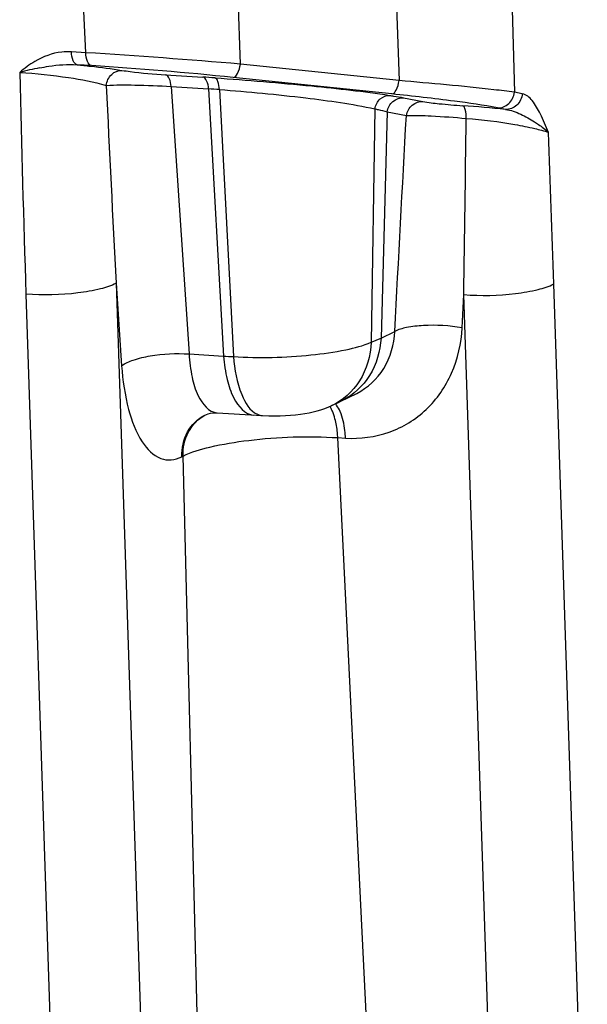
# Model space of a CAD drawing. Header units: millimetres. Extents: x 0 to 420, y 0 to 297.
# Tile 25 of 56: x 203.52 to 209.08, y 67.18 to 76.85. Entities that reach past the tile are written whole.
import ezdxf

# ---------------------------------------------------------------- set-up
doc = ezdxf.new("R2010")
doc.units = ezdxf.units.MM
doc.header["$LTSCALE"] = 23.1
doc.layers.add('COMPONENTS', color=7, linetype='CONTINUOUS')

msp = doc.modelspace()

# ---------------------------------------------------------------- linework, layer by layer
at = {"layer": 'COMPONENTS', "color": 7, "linetype": 'CONTINUOUS'}
for p, q in [((204.16364, 76.52576), (204.10208, 77.76956)), ((205.6814, 76.41337), (205.63743, 77.64133)), ((207.1941, 77.4795), (207.23808, 76.25154)), ((208.33861, 77.32914), (208.36911, 76.13779)), ((204.16364, 76.52576), (204.02306, 76.53449)), ((204.21973, 76.39856), (204.07911, 76.40729)), ((207.23808, 76.25154), (205.6814, 76.41337)), ((204.94639, 76.30872), (205.31333, 76.28592)), ((207.16743, 76.12055), (205.61076, 76.28238)), ((205.00169, 76.19344), (205.17701, 73.56813)), ((205.00169, 76.19344), (205.36862, 76.17064)), ((205.36862, 76.17064), (205.51447, 73.54713)), ((205.47455, 76.16379), (205.61258, 73.54183)), ((207.28264, 76.08309), (207.47197, 76.04681)), ((208.44703, 76.12289), (208.36911, 76.13779)), ((206.99871, 75.97478), (206.9643, 73.68351)), ((208.28231, 75.96941), (208.20436, 75.98432)), ((207.11994, 75.94463), (207.06051, 73.72445)), ((207.11994, 75.94463), (207.3094, 75.90904)), ((204.46172, 74.26187), (204.51574, 73.45296)), ((204.46172, 74.26187), (204.80633, 63.89599)), ((209.08476, 64.40353), (208.75636, 74.25623)), ((203.57687, 74.15603), (203.92148, 63.79015)), ((207.85642, 73.82436), (207.87301, 74.15116)), ((208.20141, 64.29846), (207.87301, 74.15116)), ((207.06051, 73.72445), (207.1953, 73.78922)), ((205.17701, 73.56813), (205.51447, 73.54713)), ((205.45309, 72.99053), (205.83811, 72.96663)), ((206.5715, 73.05888), (206.57144, 73.05885)), ((205.3317, 72.9677), (205.33187, 72.96779)), ((205.83811, 72.96663), (205.89812, 72.96309)), ((207.14189, 62.53483), (206.63649, 72.74676)), ((206.63649, 72.74676), (206.71286, 72.74202)), ((205.10569, 72.55895), (205.11774, 72.5651)), ((205.3795, 62.32402), (205.11774, 72.5651))]:
    msp.add_line(p, q, dxfattribs=at)
for points in [[(206.5715, 73.05888), (206.59741, 73.07064), (206.62119, 73.08169), (206.6441, 73.09258), (206.66618, 73.10332), (206.82257, 73.18146)], [(205.33187, 72.9678), (205.34686, 72.97456), (205.36556, 72.981), (205.38847, 72.98652)], [(205.38847, 72.98652), (205.41424, 72.99005), (205.44204, 72.99097), (205.4531, 72.99053)], [(205.8974, 72.96313), (205.95894, 72.96059), (206.0149, 72.9599), (206.06968, 72.96065), (206.12289, 72.96278), (206.17366, 72.96616), (206.22258, 72.97075), (206.2697, 72.97649), (206.31373, 72.98317), (206.35483, 72.99074), (206.39437, 72.99941), (206.43321, 73.00939), (206.47151, 73.02079), (206.50976, 73.03384), (206.54897, 73.04913), (206.57144, 73.05885)]]:
    msp.add_lwpolyline(points, dxfattribs=at)
for centre, radius, start, end in [((199.85868, 8.08162), 68.57939, 85.1294445, 86.4009788), ((204.24577, 73.62427), 2.80411, 100.990806, 105.098161), ((201.99659, 41.39464), 35.07444, 84.085591, 86.365973), ((421.12195, 81.38603), 217.66519, 181.3305777, 181.9034954), ((203.77743, 51.5857), 24.74792, 86.168407, 86.441851), ((701.24876, 100.19979), 497.4637, 182.7647104, 182.988776), ((204.83171, 67.04119), 9.14522, 85.969196, 86.634235), ((206.72636, 59.91438), 16.13025, 84.464538, 85.961777), ((-98.43513, 64.03028), 307.36164, 1.9065878, 2.1837577), ((205.77992, 77.55086), 4.01252, 266.206688, 267.609704), ((206.44607, 72.93541), 0.2209, 35.98762, 40.484971), ((206.29503, 72.8898), 0.31102, 28.875224, 31.868958), ((205.90582, 73.09958), 0.1367, 259.036795, 266.469938)]:
    msp.add_arc(centre, radius, start, end, dxfattribs=at)
for points, knots in [([(204.02306, 76.53449), (203.99125, 76.53647), (203.86576, 76.53319), (203.74405, 76.48705), (203.66398, 76.43958)], [0, 0, 0, 0, 0.255072, 1, 1, 1, 1]), ([(204.07913, 76.40729), (204.0612, 76.41072), (204.02982, 76.45851), (204.02452, 76.50466), (204.02304, 76.53449)], [0, 0, 0, 0, 0.3793436, 1, 1, 1, 1]), ([(204.21973, 76.39856), (204.2018, 76.40199), (204.17042, 76.44977), (204.16512, 76.49593), (204.16364, 76.52576)], [0, 0, 0, 0, 0.3793411, 1, 1, 1, 1]), ([(203.71116, 76.37695), (203.74093, 76.3827), (203.8622, 76.40378), (203.98651, 76.41464), (204.07913, 76.40729)], [0, 0, 0, 0, 0.2460606, 1, 1, 1, 1]), ([(204.07911, 76.40729), (204.12302, 76.40277), (204.26991, 76.38683), (204.41668, 76.36895), (204.51892, 76.35206)], [0, 0, 0, 0, 0.2987205, 1, 1, 1, 1]), ([(205.61076, 76.28238), (205.62934, 76.2831), (205.66507, 76.33485), (205.67596, 76.38118), (205.6814, 76.41337)], [0, 0, 0, 0, 0.3628575, 1, 1, 1, 1]), ([(203.51545, 76.33158), (203.67619, 76.32281), (203.96077, 76.29078), (204.24422, 76.24167), (204.36409, 76.20483)], [0, 0, 0, 0, 0.5621141, 1, 1, 1, 1]), ([(204.36406, 76.20484), (204.36969, 76.24462), (204.40369, 76.32011), (204.48286, 76.35404), (204.51892, 76.35206)], [0, 0, 0, 0, 0.5266409, 1, 1, 1, 1]), ([(204.51892, 76.35206), (204.54549, 76.34767), (204.68749, 76.32859), (204.8303, 76.31594), (204.94639, 76.30872)], [0, 0, 0, 0, 0.1879945, 1, 1, 1, 1]), ([(205.00169, 76.19344), (204.99942, 76.22069), (204.9932, 76.26327), (204.96299, 76.30555), (204.94639, 76.30872)], [0, 0, 0, 0, 0.6180468, 1, 1, 1, 1]), ([(205.36862, 76.17064), (205.36635, 76.19789), (205.36013, 76.24047), (205.32992, 76.28275), (205.31333, 76.28592)], [0, 0, 0, 0, 0.6180468, 1, 1, 1, 1]), ([(205.47455, 76.16379), (205.47314, 76.19067), (205.46911, 76.22985), (205.446, 76.27505), (205.43119, 76.27831)], [0, 0, 0, 0, 0.6396965, 1, 1, 1, 1]), ([(205.43119, 76.27831), (205.74823, 76.25709), (206.32035, 76.20809), (206.89154, 76.14581), (207.145, 76.10654)], [0, 0, 0, 0, 0.5533455, 1, 1, 1, 1]), ([(204.36409, 76.20484), (204.4577, 76.21096), (204.67065, 76.20946), (204.88313, 76.20152), (205.00169, 76.19344)], [0, 0, 0, 0, 0.4411574, 1, 1, 1, 1]), ([(205.47455, 76.16379), (205.75763, 76.14387), (206.26725, 76.09333), (206.77549, 76.02313), (206.99871, 75.97478)], [0, 0, 0, 0, 0.5540623, 1, 1, 1, 1]), ([(207.16743, 76.12055), (207.18601, 76.12127), (207.22174, 76.17302), (207.23263, 76.21935), (207.23808, 76.25154)], [0, 0, 0, 0, 0.3628576, 1, 1, 1, 1]), ([(208.36911, 76.13779), (208.30243, 76.1467), (207.92609, 76.19112), (207.54861, 76.22501), (207.23808, 76.25154)], [0, 0, 0, 0, 0.1775203, 1, 1, 1, 1]), ([(206.99871, 75.97478), (207.00681, 76.01101), (207.04053, 76.07767), (207.11241, 76.10819), (207.145, 76.10654)], [0, 0, 0, 0, 0.5321454, 1, 1, 1, 1]), ([(207.11994, 75.94463), (207.12711, 75.98323), (207.16609, 76.05648), (207.24588, 76.08537), (207.28264, 76.08309)], [0, 0, 0, 0, 0.5160218, 1, 1, 1, 1]), ([(207.145, 76.10654), (207.15782, 76.10456), (207.20379, 76.09728), (207.24967, 76.08941), (207.28264, 76.08309)], [0, 0, 0, 0, 0.2786764, 1, 1, 1, 1]), ([(208.20436, 75.98432), (208.06424, 76.01111), (207.71869, 76.05949), (207.37234, 76.09925), (207.16743, 76.12055)], [0, 0, 0, 0, 0.4091321, 1, 1, 1, 1]), ([(208.20436, 75.98432), (208.24335, 75.9819), (208.32828, 76.01519), (208.36489, 76.09626), (208.36911, 76.13779)], [0, 0, 0, 0, 0.4834282, 1, 1, 1, 1]), ([(208.44705, 76.12288), (208.44284, 76.08136), (208.4062, 76.00031), (208.32129, 75.96699), (208.2823, 75.96941)], [0, 0, 0, 0, 0.5165667, 1, 1, 1, 1]), ([(208.62398, 75.92321), (208.60122, 75.96939), (208.55925, 76.04806), (208.48564, 76.1155), (208.44703, 76.12289)], [0, 0, 0, 0, 0.5670361, 1, 1, 1, 1]), ([(206.99871, 75.97478), (207.01004, 75.97237), (207.05071, 75.96341), (207.09114, 75.95323), (207.11994, 75.94463)], [0, 0, 0, 0, 0.2781263, 1, 1, 1, 1]), ([(207.30942, 75.90903), (207.31671, 75.9475), (207.35577, 76.02038), (207.43532, 76.04908), (207.47197, 76.04681)], [0, 0, 0, 0, 0.5159885, 1, 1, 1, 1]), ([(207.47197, 76.04681), (207.52491, 76.03666), (207.65519, 76.02207), (207.78548, 76.00999), (207.86228, 76.00459)], [0, 0, 0, 0, 0.411808, 1, 1, 1, 1]), ([(207.8967, 75.88075), (207.89642, 75.90958), (207.89362, 75.94871), (207.87686, 76.0009), (207.86228, 76.00457)], [0, 0, 0, 0, 0.6573085, 1, 1, 1, 1]), ([(207.3094, 75.90904), (207.3908, 75.91269), (207.58706, 75.90403), (207.78258, 75.89115), (207.89668, 75.88074)], [0, 0, 0, 0, 0.4156156, 1, 1, 1, 1]), ([(207.89668, 75.88074), (208.05686, 75.86827), (208.28225, 75.84063), (208.55028, 75.78759), (208.65949, 75.75861), (208.70329, 75.74221)], [0, 0, 0, 0, 0.5878669, 0.8288688, 1, 1, 1, 1]), ([(208.2823, 75.96941), (208.33418, 75.96239), (208.43225, 75.92464), (208.52243, 75.875), (208.56531, 75.84782)], [0, 0, 0, 0, 0.5076955, 1, 1, 1, 1]), ([(208.56531, 75.84782), (208.57865, 75.83936), (208.62694, 75.80734), (208.67287, 75.77145), (208.70327, 75.74221)], [0, 0, 0, 0, 0.2723778, 1, 1, 1, 1]), ([(204.46172, 74.26187), (204.41409, 74.23563), (204.2885, 74.19722), (203.99363, 74.14799), (203.74617, 74.14236), (203.57687, 74.15603)], [0, 0, 0, 0, 0.181632, 0.4327026, 1, 1, 1, 1]), ([(207.87301, 74.15116), (208.04175, 74.13754), (208.2885, 74.14313), (208.5829, 74.19201), (208.70849, 74.2302), (208.75636, 74.25623)], [0, 0, 0, 0, 0.5665014, 0.8176645, 1, 1, 1, 1]), ([(207.85642, 73.82436), (207.73163, 73.84631), (207.54713, 73.85713), (207.32573, 73.83357), (207.23105, 73.80833), (207.1953, 73.78919)], [0, 0, 0, 0, 0.568187, 0.8181078, 1, 1, 1, 1]), ([(206.71286, 72.74202), (206.85661, 72.73308), (207.14944, 72.77114), (207.52722, 73.00392), (207.78264, 73.37516), (207.84872, 73.67266), (207.85642, 73.82436)], [0, 0, 0, 0, 0.2470499, 0.4904501, 0.7394475, 1, 1, 1, 1]), ([(206.82257, 73.18147), (206.92984, 73.23526), (207.12081, 73.41379), (207.18945, 73.66298), (207.1953, 73.78922)], [0, 0, 0, 0, 0.4870613, 1, 1, 1, 1]), ([(205.61258, 73.54183), (205.86585, 73.52641), (206.23765, 73.53472), (206.68818, 73.59863), (206.88559, 73.64859), (206.9643, 73.68351)], [0, 0, 0, 0, 0.5570698, 0.8109464, 1, 1, 1, 1]), ([(206.9643, 73.68351), (206.95809, 73.55126), (206.8871, 73.29208), (206.68403, 73.10934), (206.5715, 73.05888)], [0, 0, 0, 0, 0.5177189, 1, 1, 1, 1]), ([(207.06051, 73.72445), (207.05354, 73.59672), (206.98278, 73.34569), (206.7901, 73.16526), (206.68188, 73.11111)], [0, 0, 0, 0, 0.5139058, 1, 1, 1, 1]), ([(204.51574, 73.45296), (204.54996, 73.47783), (204.64313, 73.51697), (204.86339, 73.56852), (205.05018, 73.57828), (205.17701, 73.5681)], [0, 0, 0, 0, 0.1867909, 0.438179, 1, 1, 1, 1]), ([(205.17701, 73.56813), (205.18137, 73.49147), (205.20022, 73.34914), (205.25825, 73.14071), (205.37017, 72.99596), (205.45309, 72.99053)], [0, 0, 0, 0, 0.3426892, 0.6291739, 1, 1, 1, 1]), ([(205.51447, 73.54713), (205.52088, 73.4701), (205.54364, 73.3271), (205.60879, 73.11739), (205.72484, 72.97357), (205.80954, 72.9684)], [0, 0, 0, 0, 0.3403701, 0.6263215, 1, 1, 1, 1]), ([(205.61256, 73.54182), (205.6229, 73.41501), (205.6559, 73.21257), (205.77236, 73.00953), (205.84735, 72.97578)], [0, 0, 0, 0, 0.6074149, 1, 1, 1, 1]), ([(204.51574, 73.45296), (204.52543, 73.30801), (204.56372, 73.04824), (204.68027, 72.72659), (204.8491, 72.54411), (205.00447, 72.52014), (205.07353, 72.54255), (205.10569, 72.55895)], [0, 0, 0, 0, 0.3528571, 0.6320189, 0.8292673, 0.9123141, 1, 1, 1, 1]), ([(206.71286, 72.74202), (206.71165, 72.76661), (206.70413, 72.85518), (206.68519, 72.94392), (206.65954, 73.00298)], [0, 0, 0, 0, 0.2766829, 1, 1, 1, 1]), ([(205.10569, 72.55895), (205.10355, 72.64242), (205.13871, 72.80969), (205.26166, 72.93197), (205.3317, 72.9677)], [0, 0, 0, 0, 0.5149988, 1, 1, 1, 1]), ([(205.11774, 72.5651), (205.11566, 72.64634), (205.14882, 72.80888), (205.26499, 72.93046), (205.33198, 72.96759)], [0, 0, 0, 0, 0.5148128, 1, 1, 1, 1]), ([(206.63649, 72.74676), (206.63567, 72.76327), (206.63112, 72.8257), (206.62096, 72.88787), (206.60902, 72.93237)], [0, 0, 0, 0, 0.2640392, 1, 1, 1, 1]), ([(205.11774, 72.5651), (205.20035, 72.60724), (205.41593, 72.66905), (205.92174, 72.7514), (206.34554, 72.76484), (206.63649, 72.74676)], [0, 0, 0, 0, 0.18072, 0.4319522, 1, 1, 1, 1])]:
    msp.add_open_spline(points, degree=3, knots=knots, dxfattribs=at)
for points in [[(203.66398, 76.43958), (203.61133, 76.40838), (203.56215, 76.37121), (203.51545, 76.33165)], [(207.1953, 73.78922), (207.23281, 74.49585), (207.27089, 75.20246), (207.3094, 75.90904)], [(207.87301, 74.15116), (207.88138, 74.72768), (207.88928, 75.30421), (207.89668, 75.88074)], [(208.70329, 75.74215), (208.67825, 75.8031), (208.65311, 75.86411), (208.62398, 75.92321)], [(206.9643, 73.68351), (206.99718, 73.69508), (207.02943, 73.70867), (207.06051, 73.72445)], [(205.84735, 72.97578), (205.85772, 72.97112), (205.86866, 72.96754), (205.87982, 72.96538)], [(206.58317, 73.00772), (206.5784, 73.0187), (206.57317, 73.02951), (206.56738, 73.03999)], [(206.60902, 72.93237), (206.60214, 72.95802), (206.59375, 72.98336), (206.58317, 73.00772)], [(206.65954, 73.00298), (206.65008, 73.02477), (206.6388, 73.04601), (206.62481, 73.06521)]]:
    msp.add_open_spline(points, degree=3, dxfattribs=at)

doc.saveas('drawing.dxf')
